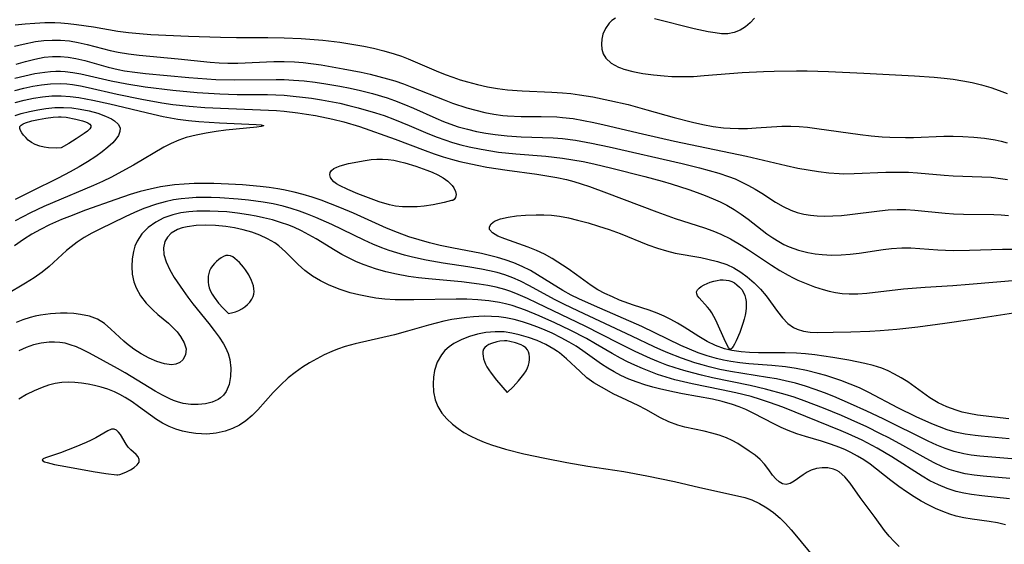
# Model space of a CAD drawing. Header units: inches. Extents: x 1073367 to 1082519, y 1569854 to 1574957.
# Tile 235 of 256: x 1077261 to 1077438, y 1573888 to 1573982. Entities that reach past the tile are written whole.
import ezdxf

# ---------------------------------------------------------------- set-up
doc = ezdxf.new("R2010")
doc.units = ezdxf.units.IN
doc.header["$MEASUREMENT"] = 0
doc.layers.add('CGG_CurvaNivelLidar_v1', color=7, linetype='Continuous', lineweight=30, true_color=0x008008)

msp = doc.modelspace()

# ---------------------------------------------------------------- linework, layer by layer
at = {"layer": 'CGG_CurvaNivelLidar_v1'}
for points in [[(1077260.2505, 1573981.4038, 69.5), (1077262.0186, 1573981.6028, 69.5), (1077263.7899, 1573981.7432, 69.5), (1077265.5612, 1573981.8204, 69.5), (1077267.3292, 1573981.8256, 69.5), (1077268.4195, 1573981.7862, 69.5), (1077269.7495, 1573981.686, 69.5), (1077271.2628, 1573981.5173, 69.5), (1077274.2807, 1573981.0627, 69.5), (1077278.6521, 1573980.3015, 69.5), (1077280.5792, 1573980.0513, 69.5), (1077282.5215, 1573979.8666, 69.5), (1077284.5495, 1573979.7221, 69.5), (1077291.3506, 1573979.3923, 69.5), (1077297.1057, 1573979.1972, 69.5), (1077299.9496, 1573979.1567, 69.5), (1077305.5591, 1573979.1462, 69.5), (1077308.513, 1573979.0998, 69.5), (1077311.5724, 1573978.9615, 69.5), (1077315.452, 1573978.6552, 69.5), (1077318.4856, 1573978.3019, 69.5), (1077321.3618, 1573977.8611, 69.5), (1077322.788, 1573977.5962, 69.5), (1077324.5, 1573977.2304, 69.5), (1077326.3921, 1573976.7656, 69.5), (1077328.2565, 1573976.2299, 69.5), (1077329.5182, 1573975.8107, 69.5), (1077330.7598, 1573975.345, 69.5), (1077335.7661, 1573973.1764, 69.5), (1077337.3636, 1573972.5365, 69.5), (1077338.7456, 1573972.0245, 69.5), (1077340.0619, 1573971.5859, 69.5), (1077341.3928, 1573971.1897, 69.5), (1077343.1803, 1573970.7256, 69.5), (1077344.9848, 1573970.3304, 69.5), (1077346.7679, 1573970.013, 69.5), (1077348.5629, 1573969.7765, 69.5), (1077351.2054, 1573969.5819, 69.5), (1077356.4898, 1573969.3752, 69.5), (1077358.4513, 1573969.2498, 69.5), (1077359.9555, 1573969.1, 69.5), (1077361.4567, 1573968.9058, 69.5), (1077363.8481, 1573968.5187, 69.5), (1077366.9351, 1573967.8933, 69.5), (1077370.1984, 1573967.1212, 69.5), (1077373.5523, 1573966.2185, 69.5), (1077378.489, 1573964.8086, 69.5), (1077381.7297, 1573963.9569, 69.5), (1077383.5901, 1573963.5499, 69.5), (1077385.4603, 1573963.2238, 69.5), (1077387.3372, 1573962.9885, 69.5), (1077388.5045, 1573962.895, 69.5), (1077390.0333, 1573962.8412, 69.5), (1077391.6043, 1573962.8663, 69.5), (1077393.1728, 1573962.9485, 69.5), (1077397.7974, 1573963.2504, 69.5), (1077399.3693, 1573963.2589, 69.5), (1077400.8777, 1573963.1862, 69.5), (1077402.39, 1573963.0539, 69.5), (1077404.0512, 1573962.8628, 69.5), (1077411.8574, 1573961.789, 69.5), (1077413.8005, 1573961.5499, 69.5), (1077415.7489, 1573961.3633, 69.5), (1077417.1413, 1573961.2766, 69.5), (1077419.9623, 1573961.2136, 69.5), (1077421.3885, 1573961.2337, 69.5), (1077426.8387, 1573961.4537, 69.5), (1077428.5425, 1573961.4692, 69.5), (1077430.2375, 1573961.4302, 69.5), (1077432.1931, 1573961.3058, 69.5), (1077434.1326, 1573961.0926, 69.5), (1077436.0482, 1573960.7827, 69.5), (1077437.1464, 1573960.5509, 69.5), (1077438.2307, 1573960.2709, 69.5)], [(1077367.915, 1573982.6174, 70), (1077367.3106, 1573982.2156, 70), (1077366.7869, 1573981.7281, 70), (1077366.135, 1573980.7995, 70), (1077365.6928, 1573979.7438, 70), (1077365.4857, 1573978.8686, 70), (1077365.4105, 1573977.9829, 70), (1077365.4881, 1573977.0771, 70), (1077365.738, 1573976.2232, 70), (1077366.1777, 1573975.4567, 70), (1077367.1664, 1573974.5485, 70), (1077368.4849, 1573973.8435, 70), (1077368.8397, 1573973.6991, 70), (1077369.4143, 1573973.4926, 70), (1077371.0713, 1573973.0354, 70), (1077372.8603, 1573972.6917, 70), (1077374.7376, 1573972.4377, 70), (1077376.6713, 1573972.2588, 70), (1077378.0382, 1573972.1768, 70), (1077379.998, 1573972.1381, 70), (1077381.9271, 1573972.1959, 70), (1077383.8623, 1573972.3207, 70), (1077390.671, 1573972.8609, 70), (1077394.484, 1573973.0679, 70), (1077396.3894, 1573973.1374, 70), (1077400.4192, 1573973.1937, 70), (1077402.3249, 1573973.1775, 70), (1077406.1286, 1573973.0812, 70), (1077412.4622, 1573972.7841, 70), (1077421.57, 1573972.2938, 70), (1077425.1192, 1573972.0432, 70), (1077426.8853, 1573971.8783, 70), (1077428.4975, 1573971.6882, 70), (1077430.2398, 1573971.4098, 70), (1077431.9345, 1573971.0627, 70), (1077433.6115, 1573970.6494, 70), (1077435.2673, 1573970.1728, 70), (1077436.7566, 1573969.6794, 70), (1077438.2165, 1573969.1183, 70)], [(1077392.8794, 1573982.614, 70), (1077392.1093, 1573981.7973, 70), (1077391.2884, 1573981.0894, 70), (1077390.2947, 1573980.4746, 70), (1077389.2202, 1573980.0506, 70), (1077388.0846, 1573979.8346, 70), (1077386.9646, 1573979.8302, 70), (1077385.8018, 1573979.9709, 70), (1077384.5912, 1573980.1969, 70), (1077382.0754, 1573980.741, 70), (1077374.9561, 1573982.5298, 70)], [(1077260.1038, 1573977.5839, 69), (1077261.6495, 1573977.9738, 69), (1077263.9126, 1573978.4138, 69), (1077265.4053, 1573978.6035, 69), (1077266.8977, 1573978.7018, 69), (1077268.3866, 1573978.6909, 69), (1077269.9821, 1573978.5428, 69), (1077271.57, 1573978.2785, 69), (1077273.1502, 1573977.9287, 69), (1077277.2742, 1573976.8581, 69), (1077278.7259, 1573976.5306, 69), (1077280.5729, 1573976.2097, 69), (1077282.4735, 1573975.9684, 69), (1077289.471, 1573975.3448, 69), (1077295.2354, 1573974.7478, 69), (1077296.8183, 1573974.6281, 69), (1077298.4012, 1573974.5631, 69), (1077300.2048, 1573974.5733, 69), (1077306.6447, 1573974.8683, 69), (1077308.5119, 1573974.8694, 69), (1077310.3285, 1573974.788, 69), (1077311.9365, 1573974.6504, 69), (1077315.1478, 1573974.2371, 69), (1077319.1099, 1573973.562, 69), (1077322.314, 1573972.9239, 69), (1077323.9074, 1573972.5691, 69), (1077325.4917, 1573972.1821, 69), (1077327.0638, 1573971.7539, 69), (1077328.3242, 1573971.3708, 69), (1077329.8816, 1573970.8453, 69), (1077331.4253, 1573970.2798, 69), (1077337.2285, 1573967.9607, 69), (1077338.7188, 1573967.3961, 69), (1077341.2773, 1573966.5609, 69), (1077342.8742, 1573966.1203, 69), (1077344.4821, 1573965.7391, 69), (1077346.0996, 1573965.4245, 69), (1077347.7257, 1573965.1875, 69), (1077348.554, 1573965.1017, 69), (1077351.016, 1573964.9803, 69), (1077354.5906, 1573964.9725, 69), (1077357.404, 1573964.908, 69), (1077358.427, 1573964.8379, 69), (1077360.3189, 1573964.6201, 69), (1077362.1854, 1573964.3045, 69), (1077364.0474, 1573963.9192, 69), (1077365.9091, 1573963.4927, 69), (1077372.7537, 1573961.8628, 69), (1077378.5188, 1573960.5499, 69), (1077391.4385, 1573957.8633, 69), (1077398.5486, 1573956.1921, 69), (1077400.6296, 1573955.7602, 69), (1077402.4804, 1573955.4206, 69), (1077404.3348, 1573955.1324, 69), (1077406.1922, 1573954.9095, 69), (1077408.0522, 1573954.771, 69), (1077408.8652, 1573954.743, 69), (1077410.7603, 1573954.7539, 69), (1077416.4591, 1573955.0177, 69), (1077418.5143, 1573955.0402, 69), (1077420.526, 1573954.985, 69), (1077422.1242, 1573954.8868, 69), (1077426.9053, 1573954.4845, 69), (1077428.4961, 1573954.3785, 69), (1077433.6801, 1573954.1966, 69), (1077435.3527, 1573954.0925, 69), (1077437.0081, 1573953.9072, 69), (1077438.2682, 1573953.6843, 69)], [(1077260.4101, 1573974.3945, 68.5), (1077262.0951, 1573974.8812, 68.5), (1077263.7763, 1573975.2976, 68.5), (1077265.4576, 1573975.6052, 68.5), (1077266.9213, 1573975.7521, 68.5), (1077268.3832, 1573975.7665, 68.5), (1077269.7542, 1573975.6476, 68.5), (1077271.1181, 1573975.4178, 68.5), (1077272.721, 1573975.0368, 68.5), (1077276.9174, 1573973.858, 68.5), (1077278.6993, 1573973.4338, 68.5), (1077279.8559, 1573973.2084, 68.5), (1077281.7374, 1573972.9191, 68.5), (1077283.6383, 1573972.6958, 68.5), (1077291.4008, 1573971.9917, 68.5), (1077294.6316, 1573971.739, 68.5), (1077296.2491, 1573971.645, 68.5), (1077299.6401, 1573971.56, 68.5), (1077307.0499, 1573971.6568, 68.5), (1077308.4965, 1573971.6233, 68.5), (1077310.1454, 1573971.5337, 68.5), (1077312.0998, 1573971.366, 68.5), (1077314.0501, 1573971.1418, 68.5), (1077315.995, 1573970.8664, 68.5), (1077318.4795, 1573970.441, 68.5), (1077320.3394, 1573970.0695, 68.5), (1077322.1889, 1573969.6558, 68.5), (1077324.3171, 1573969.119, 68.5), (1077326.9733, 1573968.3266, 68.5), (1077328.2819, 1573967.8757, 68.5), (1077329.9936, 1573967.2174, 68.5), (1077331.6812, 1573966.503, 68.5), (1077335.7296, 1573964.6768, 68.5), (1077337.0887, 1573964.1044, 68.5), (1077338.1953, 1573963.6802, 68.5), (1077339.743, 1573963.1642, 68.5), (1077341.3695, 1573962.7105, 68.5), (1077343.0165, 1573962.3276, 68.5), (1077344.6794, 1573962.0087, 68.5), (1077346.3548, 1573961.7509, 68.5), (1077348.5327, 1573961.5101, 68.5), (1077350.9932, 1573961.3614, 68.5), (1077356.7764, 1573961.1782, 68.5), (1077358.4285, 1573961.0482, 68.5), (1077360.7464, 1573960.7473, 68.5), (1077363.6135, 1573960.2316, 68.5), (1077366.799, 1573959.5494, 68.5), (1077379.887, 1573956.5473, 68.5), (1077383.0008, 1573955.8018, 68.5), (1077384.7643, 1573955.3401, 68.5), (1077386.5019, 1573954.8324, 68.5), (1077388.1915, 1573954.2632, 68.5), (1077389.3964, 1573953.7931, 68.5), (1077390.6043, 1573953.2499, 68.5), (1077391.779, 1573952.6511, 68.5), (1077393.0008, 1573951.9585, 68.5), (1077394.1899, 1573951.2306, 68.5), (1077396.6708, 1573949.6359, 68.5), (1077397.9957, 1573948.8482, 68.5), (1077399.3635, 1573948.1868, 68.5), (1077400.5128, 1573947.7854, 68.5), (1077401.705, 1573947.4959, 68.5), (1077402.9045, 1573947.3088, 68.5), (1077404.1301, 1573947.2, 68.5), (1077405.376, 1573947.1536, 68.5), (1077406.91, 1573947.1654, 68.5), (1077408.4585, 1573947.2498, 68.5), (1077409.9512, 1573947.3969, 68.5), (1077415.2982, 1573948.0972, 68.5), (1077416.8808, 1573948.2465, 68.5), (1077418.4651, 1573948.32, 68.5), (1077420.0437, 1573948.2982, 68.5), (1077421.6235, 1573948.2012, 68.5), (1077427.059, 1573947.6592, 68.5), (1077428.565, 1573947.5464, 68.5), (1077430.3532, 1573947.4755, 68.5), (1077435.815, 1573947.4043, 68.5), (1077437.1183, 1573947.3475, 68.5), (1077438.4163, 1573947.2465, 68.5)], [(1077260.1545, 1573971.8454, 68), (1077261.9689, 1573972.2961, 68), (1077263.7793, 1573972.6749, 68), (1077265.5829, 1573972.9571, 68), (1077266.5639, 1573973.0583, 68), (1077267.5431, 1573973.1105, 68), (1077268.393, 1573973.1077, 68), (1077269.1921, 1573973.061, 68), (1077270.6075, 1573972.8883, 68), (1077272.0221, 1573972.6356, 68), (1077277.4544, 1573971.3973, 68), (1077280.2943, 1573970.831, 68), (1077283.552, 1573970.3321, 68), (1077288.508, 1573969.718, 68), (1077292.8774, 1573969.3007, 68), (1077296.9866, 1573969.0463, 68), (1077300.0438, 1573968.9632, 68), (1077305.4831, 1573968.9173, 68), (1077308.4821, 1573968.8018, 68), (1077310.134, 1573968.6699, 68), (1077311.7817, 1573968.4906, 68), (1077313.4251, 1573968.27, 68), (1077315.2194, 1573967.986, 68), (1077318.4619, 1573967.3637, 68), (1077320.1084, 1573966.9905, 68), (1077321.7449, 1573966.5778, 68), (1077324.8835, 1573965.6606, 68), (1077326.4339, 1573965.1467, 68), (1077328.2888, 1573964.4726, 68), (1077330.9402, 1573963.3841, 68), (1077334.2829, 1573961.9543, 68), (1077335.9686, 1573961.2814, 68), (1077337.33, 1573960.7876, 68), (1077338.7067, 1573960.341, 68), (1077340.1788, 1573959.9255, 68), (1077341.6659, 1573959.5621, 68), (1077343.8586, 1573959.1111, 68), (1077346.9713, 1573958.6172, 68), (1077350.0579, 1573958.2823, 68), (1077355.4396, 1573957.8588, 68), (1077358.4278, 1573957.5402, 68), (1077360.2835, 1573957.2545, 68), (1077362.1316, 1573956.9086, 68), (1077364.0675, 1573956.498, 68), (1077367.2798, 1573955.7478, 68), (1077373.186, 1573954.2625, 68), (1077376.329, 1573953.3954, 68), (1077377.9216, 1573952.9196, 68), (1077381.0989, 1573951.9057, 68), (1077382.5802, 1573951.3922, 68), (1077384.0419, 1573950.8467, 68), (1077385.4778, 1573950.2598, 68), (1077386.7192, 1573949.6964, 68), (1077387.9272, 1573949.077, 68), (1077389.2376, 1573948.3019, 68), (1077390.5037, 1573947.4571, 68), (1077391.7326, 1573946.5613, 68), (1077395.1045, 1573943.9736, 68), (1077396.1516, 1573943.2488, 68), (1077397.225, 1573942.5803, 68), (1077398.1569, 1573942.0684, 68), (1077399.1137, 1573941.6179, 68), (1077400.7537, 1573941.0267, 68), (1077402.4521, 1573940.61, 68), (1077403.7308, 1573940.4021, 68), (1077405.0252, 1573940.2615, 68), (1077406.7119, 1573940.1626, 68), (1077408.408, 1573940.1722, 68), (1077410.0154, 1573940.2957, 68), (1077411.6242, 1573940.5009, 68), (1077415.985, 1573941.1726, 68), (1077417.4439, 1573941.341, 68), (1077419.3205, 1573941.445, 68), (1077420.9154, 1573941.4259, 68), (1077422.5159, 1573941.3417, 68), (1077425.738, 1573941.1108, 68), (1077428.5406, 1573940.9887, 68), (1077431.4206, 1573941.0019, 68), (1077437.3383, 1573941.1986, 68), (1077440.3601, 1573941.2037, 68)], [(1077260.1664, 1573969.6807, 67.5), (1077261.8117, 1573970.0896, 67.5), (1077263.3946, 1573970.4217, 67.5), (1077264.9787, 1573970.6808, 67.5), (1077266.5632, 1573970.8469, 67.5), (1077268.4079, 1573970.8893, 67.5), (1077269.4808, 1573970.8262, 67.5), (1077270.5528, 1573970.7054, 67.5), (1077271.9486, 1573970.4803, 67.5), (1077273.3457, 1573970.2004, 67.5), (1077278.5623, 1573969.0055, 67.5), (1077282.9402, 1573968.0952, 67.5), (1077286.5649, 1573967.4365, 67.5), (1077288.5345, 1573967.1456, 67.5), (1077291.4566, 1573966.8186, 67.5), (1077294.2414, 1573966.6078, 67.5), (1077298.5042, 1573966.4006, 67.5), (1077304.2748, 1573966.2141, 67.5), (1077307.1148, 1573966.0669, 67.5), (1077308.4695, 1573965.9621, 67.5), (1077310.9536, 1573965.6799, 67.5), (1077312.5324, 1573965.4431, 67.5), (1077314.1047, 1573965.1677, 67.5), (1077317.2271, 1573964.5103, 67.5), (1077319.215, 1573964.0101, 67.5), (1077321.9885, 1573963.188, 67.5), (1077328.3996, 1573960.9507, 67.5), (1077333.7649, 1573958.9122, 67.5), (1077335.3856, 1573958.3274, 67.5), (1077337.0198, 1573957.7817, 67.5), (1077338.67, 1573957.2867, 67.5), (1077340.0018, 1573956.9346, 67.5), (1077343.0999, 1573956.2504, 67.5), (1077344.8664, 1573955.9246, 67.5), (1077348.5322, 1573955.3564, 67.5), (1077353.8002, 1573954.6472, 67.5), (1077355.6261, 1573954.3648, 67.5), (1077357.4405, 1573954.0384, 67.5), (1077359.1287, 1573953.6722, 67.5), (1077360.4456, 1573953.3331, 67.5), (1077361.7509, 1573952.9505, 67.5), (1077363.278, 1573952.447, 67.5), (1077366.3066, 1573951.3375, 67.5), (1077375.3654, 1573947.8972, 67.5), (1077378.6279, 1573946.7371, 67.5), (1077383.8769, 1573945.0079, 67.5), (1077385.3727, 1573944.4687, 67.5), (1077386.8391, 1573943.8741, 67.5), (1077388.5779, 1573943.036, 67.5), (1077390.4904, 1573941.9326, 67.5), (1077391.8156, 1573941.092, 67.5), (1077395.9088, 1573938.3558, 67.5), (1077397.4008, 1573937.4082, 67.5), (1077398.925, 1573936.5347, 67.5), (1077399.7944, 1573936.0917, 67.5), (1077400.6758, 1573935.6767, 67.5), (1077402.1611, 1573935.0366, 67.5), (1077403.6662, 1573934.4624, 67.5), (1077405.1881, 1573933.966, 67.5), (1077406.2862, 1573933.669, 67.5), (1077407.3951, 1573933.4355, 67.5), (1077408.6174, 1573933.2686, 67.5), (1077409.8503, 1573933.1916, 67.5), (1077411.4417, 1573933.2065, 67.5), (1077413.0446, 1573933.3159, 67.5), (1077419.6307, 1573934.0755, 67.5), (1077423.4778, 1573934.3802, 67.5), (1077428.4828, 1573934.6997, 67.5), (1077431.3606, 1573934.9159, 67.5), (1077440.5775, 1573935.7134, 67.5)], [(1077260.2277, 1573967.531, 67), (1077261.8497, 1573967.9388, 67), (1077263.5113, 1573968.2774, 67), (1077265.1654, 1573968.5293, 67), (1077266.8242, 1573968.6812, 67), (1077268.4858, 1573968.709, 67), (1077270.0816, 1573968.6016, 67), (1077271.6801, 1573968.3885, 67), (1077274.1716, 1573967.9211, 67), (1077277.1999, 1573967.2372, 67), (1077284.9948, 1573965.3964, 67), (1077286.7791, 1573965.0106, 67), (1077289.4156, 1573964.54, 67), (1077291.3137, 1573964.2935, 67), (1077293.2043, 1573964.1088, 67), (1077296.8983, 1573963.8641, 67), (1077303.449, 1573963.5626, 67), (1077304.3524, 1573963.4835, 67), (1077304.7842, 1573963.372, 67), (1077304.7615, 1573963.3302, 67), (1077304.3647, 1573963.2177, 67), (1077303.5771, 1573963.0972, 67), (1077298.0523, 1573962.5184, 67), (1077296.2908, 1573962.3048, 67), (1077294.4939, 1573962.0292, 67), (1077292.6939, 1573961.6717, 67), (1077290.9197, 1573961.2055, 67), (1077289.5945, 1573960.7506, 67), (1077288.2496, 1573960.1607, 67), (1077286.9367, 1573959.4786, 67), (1077281.4896, 1573956.2931, 67), (1077280.0387, 1573955.475, 67), (1077277.4941, 1573954.1266, 67), (1077275.8908, 1573953.352, 67), (1077274.268, 1573952.6158, 67), (1077266.9646, 1573949.5431, 67), (1077265.3948, 1573948.8535, 67), (1077262.9972, 1573947.7301, 67), (1077261.5944, 1573947.0179, 67), (1077260.2201, 1573946.2655, 67)], [(1077260.2297, 1573965.1863, 66.5), (1077261.3435, 1573965.5277, 66.5), (1077262.8055, 1573965.9026, 66.5), (1077264.2821, 1573966.2035, 66.5), (1077265.7649, 1573966.4292, 66.5), (1077267.357, 1573966.5795, 66.5), (1077268.9358, 1573966.6136, 66.5), (1077270.4267, 1573966.5206, 66.5), (1077271.883, 1573966.3253, 66.5), (1077273.5248, 1573965.9979, 66.5), (1077275.0637, 1573965.5817, 66.5), (1077276.4531, 1573965.0846, 66.5), (1077277.5461, 1573964.5581, 66.5), (1077278.0854, 1573964.2147, 66.5), (1077278.7298, 1573963.617, 66.5), (1077279.061, 1573962.9453, 66.5), (1077279.0439, 1573962.2817, 66.5), (1077278.7621, 1573961.5772, 66.5), (1077278.3292, 1573960.938, 66.5), (1077277.754, 1573960.2898, 66.5), (1077276.8695, 1573959.4708, 66.5), (1077275.8419, 1573958.6526, 66.5), (1077274.7036, 1573957.842, 66.5), (1077273.2423, 1573956.8968, 66.5), (1077271.6951, 1573955.973, 66.5), (1077270.0885, 1573955.0727, 66.5), (1077267.9347, 1573953.9377, 66.5), (1077263.1301, 1573951.5723, 66.5), (1077260.2535, 1573950.1019, 66.5)], [(1077438.5317, 1573907.1912, 67.5), (1077433.5645, 1573907.6547, 67.5), (1077432.4504, 1573907.7783, 67.5), (1077430.6456, 1573908.0423, 67.5), (1077428.8729, 1573908.4217, 67.5), (1077427.4564, 1573908.8412, 67.5), (1077426.0602, 1573909.3424, 67.5), (1077424.6758, 1573909.9007, 67.5), (1077421.8643, 1573911.1486, 67.5), (1077418.5996, 1573912.7473, 67.5), (1077413.3678, 1573915.5028, 67.5), (1077411.695, 1573916.3175, 67.5), (1077410.0485, 1573917.0225, 67.5), (1077408.372, 1573917.6582, 67.5), (1077405.6677, 1573918.5492, 67.5), (1077404.2971, 1573918.9356, 67.5), (1077402.1949, 1573919.4393, 67.5), (1077400.3233, 1573919.8119, 67.5), (1077398.4409, 1573920.1118, 67.5), (1077395.9828, 1573920.3807, 67.5), (1077391.8622, 1573920.6677, 67.5), (1077390.2331, 1573920.8326, 67.5), (1077388.614, 1573921.0636, 67.5), (1077387.3178, 1573921.3079, 67.5), (1077386.0341, 1573921.6073, 67.5), (1077384.3965, 1573922.0773, 67.5), (1077382.7836, 1573922.6295, 67.5), (1077381.1959, 1573923.2531, 67.5), (1077379.6354, 1573923.9417, 67.5), (1077372.6865, 1573927.3483, 67.5), (1077364.1472, 1573931.0605, 67.5), (1077361.3733, 1573932.3082, 67.5), (1077360.0145, 1573932.9722, 67.5), (1077358.5074, 1573933.7791, 67.5), (1077356.4519, 1573935.0244, 67.5), (1077353.9535, 1573936.6159, 67.5), (1077352.6797, 1573937.3626, 67.5), (1077351.2203, 1573938.1098, 67.5), (1077349.7139, 1573938.7654, 67.5), (1077348.1649, 1573939.3261, 67.5), (1077346.7505, 1573939.7445, 67.5), (1077345.3115, 1573940.1029, 67.5), (1077343.9173, 1573940.4075, 67.5), (1077338.5755, 1573941.4319, 67.5), (1077336.4789, 1573941.8748, 67.5), (1077334.5944, 1573942.3375, 67.5), (1077332.7252, 1573942.8616, 67.5), (1077330.8746, 1573943.4479, 67.5), (1077328.842, 1573944.18, 67.5), (1077326.8486, 1573944.9952, 67.5), (1077320.9097, 1573947.6445, 67.5), (1077318.4606, 1573948.6808, 67.5), (1077316.7989, 1573949.3451, 67.5), (1077315.1238, 1573949.9678, 67.5), (1077313.5193, 1573950.5071, 67.5), (1077311.9004, 1573950.9948, 67.5), (1077310.2685, 1573951.4293, 67.5), (1077308.3772, 1573951.8538, 67.5), (1077307.3514, 1573952.0419, 67.5), (1077305.7823, 1573952.2756, 67.5), (1077304.204, 1573952.4588, 67.5), (1077301.029, 1573952.7192, 67.5), (1077298.492, 1573952.8603, 67.5), (1077295.9041, 1573952.9529, 67.5), (1077294.1242, 1573952.9779, 67.5), (1077292.3483, 1573952.9604, 67.5), (1077290.5789, 1573952.8868, 67.5), (1077288.819, 1573952.7387, 67.5), (1077286.2996, 1573952.3644, 67.5), (1077284.4676, 1573951.9844, 67.5), (1077282.6515, 1573951.5271, 67.5), (1077280.8543, 1573950.9961, 67.5), (1077278.3224, 1573950.1331, 67.5), (1077272.857, 1573948.1814, 67.5), (1077269.9784, 1573947.0953, 67.5), (1077268.5575, 1573946.5168, 67.5), (1077266.3952, 1573945.5505, 67.5), (1077264.7873, 1573944.7497, 67.5), (1077263.2221, 1573943.8855, 67.5), (1077261.7102, 1573942.9468, 67.5), (1077260.1294, 1573941.8345, 67.5)], [(1077439.0383, 1573903.6345, 68), (1077433.3136, 1573904.1017, 68), (1077431.7241, 1573904.2881, 68), (1077430.4258, 1573904.5005, 68), (1077428.6853, 1573904.9134, 68), (1077427.109, 1573905.443, 68), (1077425.5606, 1573906.0805, 68), (1077424.0277, 1573906.7907, 68), (1077415.9305, 1573910.8172, 68), (1077413.0264, 1573912.1859, 68), (1077410.1026, 1573913.5067, 68), (1077407.1133, 1573914.7785, 68), (1077405.4306, 1573915.4448, 68), (1077403.7349, 1573916.0709, 68), (1077402.022, 1573916.6417, 68), (1077400.2122, 1573917.1631, 68), (1077398.3817, 1573917.608, 68), (1077396.7985, 1573917.9311, 68), (1077395.206, 1573918.2131, 68), (1077388.5743, 1573919.2687, 68), (1077386.644, 1573919.657, 68), (1077384.7316, 1573920.1171, 68), (1077383.4567, 1573920.472, 68), (1077382.1911, 1573920.8588, 68), (1077379.7804, 1573921.6731, 68), (1077377.3462, 1573922.6061, 68), (1077376.0924, 1573923.1434, 68), (1077374.851, 1573923.7098, 68), (1077370.8502, 1573925.6365, 68), (1077361.2846, 1573930.0916, 68), (1077358.6958, 1573931.3317, 68), (1077357.0113, 1573932.1858, 68), (1077352.5273, 1573934.653, 68), (1077350.9122, 1573935.4877, 68), (1077349.5286, 1573936.0959, 68), (1077348.1061, 1573936.6133, 68), (1077346.7349, 1573937.0152, 68), (1077345.3377, 1573937.3496, 68), (1077343.9203, 1573937.6333, 68), (1077341.445, 1573938.0467, 68), (1077336.9955, 1573938.7215, 68), (1077333.9576, 1573939.2551, 68), (1077331.5204, 1573939.7792, 68), (1077330.1128, 1573940.1313, 68), (1077328.7186, 1573940.5275, 68), (1077327.3495, 1573940.973, 68), (1077325.9989, 1573941.4724, 68), (1077324.4255, 1573942.1303, 68), (1077322.8704, 1573942.8406, 68), (1077317.0652, 1573945.6058, 68), (1077314.174, 1573946.8926, 68), (1077312.6589, 1573947.5083, 68), (1077311.2257, 1573948.0354, 68), (1077309.776, 1573948.5091, 68), (1077308.3098, 1573948.9228, 68), (1077306.5324, 1573949.3318, 68), (1077304.7359, 1573949.6576, 68), (1077302.0755, 1573950.0142, 68), (1077300.2731, 1573950.196, 68), (1077296.9279, 1573950.4185, 68), (1077295.3907, 1573950.4653, 68), (1077292.727, 1573950.4438, 68), (1077291.4048, 1573950.3718, 68), (1077290.0179, 1573950.2387, 68), (1077288.6448, 1573950.0341, 68), (1077287.1213, 1573949.7059, 68), (1077285.619, 1573949.2861, 68), (1077283.3398, 1573948.4899, 68), (1077281.6466, 1573947.782, 68), (1077279.9772, 1573947.0167, 68), (1077275.4056, 1573944.8215, 68), (1077274.0032, 1573944.0978, 68), (1077272.6452, 1573943.3238, 68), (1077271.35, 1573942.4727, 68), (1077270.2713, 1573941.6432, 68), (1077269.4473, 1573940.945, 68), (1077266.3224, 1573938.1127, 68), (1077265.113, 1573937.1142, 68), (1077263.6475, 1573936.0687, 68), (1077262.1129, 1573935.0979, 68), (1077258.696, 1573933.0662, 68)], [(1077438.6517, 1573900.0812, 68.5), (1077433.8676, 1573900.5126, 68.5), (1077432.3045, 1573900.6889, 68.5), (1077430.6474, 1573900.9513, 68.5), (1077429.027, 1573901.328, 68.5), (1077427.7997, 1573901.7221, 68.5), (1077426.5999, 1573902.1994, 68.5), (1077425.1276, 1573902.8961, 68.5), (1077423.6757, 1573903.6654, 68.5), (1077419.4568, 1573906.0203, 68.5), (1077416.9464, 1573907.3702, 68.5), (1077415.484, 1573908.1267, 68.5), (1077413.0061, 1573909.347, 68.5), (1077410.2363, 1573910.62, 68.5), (1077408.4624, 1573911.3873, 68.5), (1077405.2634, 1573912.7033, 68.5), (1077401.8047, 1573914.0437, 68.5), (1077399.9976, 1573914.6681, 68.5), (1077398.3975, 1573915.1613, 68.5), (1077394.8341, 1573916.1144, 68.5), (1077392.0845, 1573916.7631, 68.5), (1077385.3491, 1573918.145, 68.5), (1077383.3651, 1573918.6019, 68.5), (1077381.7693, 1573919.0088, 68.5), (1077380.1847, 1573919.4532, 68.5), (1077378.6132, 1573919.9374, 68.5), (1077377.1297, 1573920.4403, 68.5), (1077375.6636, 1573920.9899, 68.5), (1077374.2424, 1573921.5798, 68.5), (1077371.4439, 1573922.8713, 68.5), (1077368.5007, 1573924.3372, 68.5), (1077362.5009, 1573927.4031, 68.5), (1077353.8823, 1573931.5359, 68.5), (1077352.1737, 1573932.3406, 68.5), (1077350.4602, 1573933.097, 68.5), (1077349.1866, 1573933.6007, 68.5), (1077348.1074, 1573933.9645, 68.5), (1077346.552, 1573934.3837, 68.5), (1077345.0256, 1573934.7002, 68.5), (1077343.4773, 1573934.9526, 68.5), (1077340.3365, 1573935.3348, 68.5), (1077334.39, 1573935.899, 68.5), (1077332.5958, 1573936.086, 68.5), (1077330.8115, 1573936.3207, 68.5), (1077328.6216, 1573936.7138, 68.5), (1077326.7428, 1573937.158, 68.5), (1077324.8919, 1573937.6901, 68.5), (1077322.8511, 1573938.3951, 68.5), (1077321.4784, 1573938.9622, 68.5), (1077320.1333, 1573939.5918, 68.5), (1077318.8153, 1573940.2755, 68.5), (1077317.6317, 1573940.9434, 68.5), (1077314.2337, 1573943.04, 68.5), (1077312.9287, 1573943.7916, 68.5), (1077311.5878, 1573944.4894, 68.5), (1077310.2111, 1573945.1246, 68.5), (1077309.1397, 1573945.5594, 68.5), (1077308.0485, 1573945.9502, 68.5), (1077306.4317, 1573946.4403, 68.5), (1077304.7847, 1573946.8534, 68.5), (1077303.4466, 1573947.1389, 68.5), (1077302.0969, 1573947.385, 68.5), (1077300.1518, 1573947.6679, 68.5), (1077298.1976, 1573947.8729, 68.5), (1077296.6828, 1573947.9775, 68.5), (1077295.174, 1573948.032, 68.5), (1077292.8577, 1573948.0035, 68.5), (1077291.3794, 1573947.8948, 68.5), (1077289.9379, 1573947.6963, 68.5), (1077288.547, 1573947.3862, 68.5), (1077286.9386, 1573946.8274, 68.5), (1077285.46, 1573946.0737, 68.5), (1077284.1192, 1573945.1072, 68.5), (1077282.9893, 1573943.9634, 68.5), (1077282.1219, 1573942.6556, 68.5), (1077281.7324, 1573941.7461, 68.5), (1077281.4518, 1573940.787, 68.5), (1077281.2172, 1573939.4514, 68.5), (1077281.1412, 1573938.084, 68.5), (1077281.2365, 1573936.7141, 68.5), (1077281.5261, 1573935.3705, 68.5), (1077281.941, 1573934.2719, 68.5), (1077282.7436, 1573932.8324, 68.5), (1077283.7509, 1573931.5035, 68.5), (1077284.9081, 1573930.3051, 68.5), (1077285.8499, 1573929.4925, 68.5), (1077287.7367, 1573927.9436, 68.5), (1077288.554, 1573927.168, 68.5), (1077289.2881, 1573926.3598, 68.5), (1077289.9186, 1573925.5341, 68.5), (1077290.5646, 1573924.4087, 68.5), (1077290.8897, 1573923.3148, 68.5), (1077290.8043, 1573922.2386, 68.5), (1077290.3134, 1573921.3434, 68.5), (1077289.764, 1573920.8833, 68.5), (1077289.0798, 1573920.5815, 68.5), (1077288.2935, 1573920.4599, 68.5), (1077287.0266, 1573920.6206, 68.5), (1077285.6477, 1573921.0796, 68.5), (1077284.2699, 1573921.694, 68.5), (1077282.8722, 1573922.4423, 68.5), (1077281.5039, 1573923.3061, 68.5), (1077280.2129, 1573924.2767, 68.5), (1077279.7059, 1573924.7122, 68.5), (1077277.4144, 1573926.8891, 68.5), (1077276.2544, 1573927.8777, 68.5), (1077275.0054, 1573928.6647, 68.5), (1077273.5463, 1573929.1949, 68.5), (1077271.954, 1573929.508, 68.5), (1077270.793, 1573929.6514, 68.5), (1077269.5939, 1573929.7374, 68.5), (1077268.3669, 1573929.7542, 68.5), (1077266.5814, 1573929.6401, 68.5), (1077264.7825, 1573929.3765, 68.5), (1077263.839, 1573929.1816, 68.5), (1077262.902, 1573928.9467, 68.5), (1077261.642, 1573928.558, 68.5), (1077260.411, 1573928.0858, 68.5)], [(1077438.4912, 1573910.7802, 67), (1077432.8999, 1573911.4691, 67), (1077431.2966, 1573911.7454, 67), (1077430.1523, 1573912.0001, 67), (1077429.034, 1573912.3162, 67), (1077427.405, 1573912.9281, 67), (1077425.8363, 1573913.6827, 67), (1077424.3455, 1573914.5643, 67), (1077420.3718, 1573917.3986, 67), (1077419.2091, 1573918.1358, 67), (1077418.0078, 1573918.813, 67), (1077416.8659, 1573919.369, 67), (1077415.6884, 1573919.8475, 67), (1077414.1916, 1573920.3219, 67), (1077412.6523, 1573920.7041, 67), (1077409.7744, 1573921.2937, 67), (1077406.9506, 1573921.8011, 67), (1077405.319, 1573922.0455, 67), (1077403.6776, 1573922.2508, 67), (1077402.0307, 1573922.4164, 67), (1077400.3818, 1573922.5394, 67), (1077398.3683, 1573922.6241, 67), (1077393.5761, 1573922.6251, 67), (1077392.006, 1573922.6654, 67), (1077390.4579, 1573922.7835, 67), (1077388.8133, 1573923.039, 67), (1077387.5192, 1573923.3572, 67), (1077385.9025, 1573923.9214, 67), (1077384.3597, 1573924.6474, 67), (1077382.8615, 1573925.5334, 67), (1077380.2499, 1573927.2184, 67), (1077379.0852, 1573927.9214, 67), (1077377.891, 1573928.5836, 67), (1077376.6669, 1573929.1882, 67), (1077375.4122, 1573929.7291, 67), (1077374.0025, 1573930.2507, 67), (1077371.1402, 1573931.1982, 67), (1077368.678, 1573932.0941, 67), (1077367.3722, 1573932.6429, 67), (1077366.0548, 1573933.2579, 67), (1077364.785, 1573933.9288, 67), (1077363.579, 1573934.6693, 67), (1077360.938, 1573936.6241, 67), (1077359.4756, 1573937.6534, 67), (1077356.5862, 1573939.5077, 67), (1077355.174, 1573940.2986, 67), (1077353.7466, 1573940.964, 67), (1077352.2988, 1573941.5403, 67), (1077348.095, 1573943.0471, 67), (1077346.8267, 1573943.5694, 67), (1077345.8642, 1573944.112, 67), (1077345.3394, 1573944.7097, 67), (1077345.3181, 1573945.2353, 67), (1077345.6219, 1573945.7601, 67), (1077346.2102, 1573946.2246, 67), (1077347.3111, 1573946.6621, 67), (1077348.7115, 1573946.9644, 67), (1077350.2031, 1573947.166, 67), (1077351.8197, 1573947.3065, 67), (1077353.72, 1573947.3854, 67), (1077355.0925, 1573947.3664, 67), (1077356.4853, 1573947.2762, 67), (1077357.8878, 1573947.1081, 67), (1077359.5078, 1573946.8135, 67), (1077361.1275, 1573946.4362, 67), (1077363.0254, 1573945.9232, 67), (1077364.9153, 1573945.3497, 67), (1077366.7899, 1573944.7225, 67), (1077368.7686, 1573943.9969, 67), (1077373.7266, 1573942.0138, 67), (1077375.4907, 1573941.3775, 67), (1077377.0686, 1573940.9014, 67), (1077378.6575, 1573940.5154, 67), (1077383.2477, 1573939.6897, 67), (1077384.5219, 1573939.4309, 67), (1077386.2465, 1573939.0075, 67), (1077387.8999, 1573938.4449, 67), (1077389.1822, 1573937.8353, 67), (1077390.3996, 1573937.102, 67), (1077391.5518, 1573936.2662, 67), (1077392.7943, 1573935.1983, 67), (1077393.9394, 1573934.0405, 67), (1077394.9752, 1573932.8124, 67), (1077396.9912, 1573930.006, 67), (1077397.8762, 1573928.8859, 67), (1077398.8269, 1573927.9079, 67), (1077399.8853, 1573927.1408, 67), (1077400.5085, 1573926.8423, 67), (1077401.6379, 1573926.5128, 67), (1077402.856, 1573926.3477, 67), (1077404.1479, 1573926.2904, 67), (1077407.0106, 1573926.3079, 67), (1077410.1585, 1573926.3908, 67), (1077413.5824, 1573926.5256, 67), (1077415.4033, 1573926.6222, 67), (1077418.387, 1573926.8619, 67), (1077422.1466, 1573927.2805, 67), (1077427.047, 1573927.9327, 67), (1077431.5918, 1573928.5925, 67), (1077440.118, 1573929.9045, 67)], [(1077438.645, 1573896.4713, 69), (1077433.6728, 1573896.9789, 69), (1077431.8217, 1573897.2072, 69), (1077430.4097, 1573897.4474, 69), (1077429.0237, 1573897.771, 69), (1077427.4235, 1573898.2888, 69), (1077425.8673, 1573898.9377, 69), (1077424.3535, 1573899.6981, 69), (1077422.9642, 1573900.4998, 69), (1077417.4858, 1573903.9889, 69), (1077414.8571, 1573905.5187, 69), (1077412.1632, 1573906.9408, 69), (1077409.6614, 1573908.1179, 69), (1077408.3928, 1573908.6634, 69), (1077397.9357, 1573912.8647, 69), (1077395.5903, 1573913.7352, 69), (1077393.9529, 1573914.278, 69), (1077392.2988, 1573914.7724, 69), (1077389.5355, 1573915.4697, 69), (1077386.9803, 1573916.0068, 69), (1077381.6818, 1573917.0482, 69), (1077380.1319, 1573917.4071, 69), (1077378.5934, 1573917.8076, 69), (1077377.0389, 1573918.2593, 69), (1077375.5013, 1573918.7582, 69), (1077373.9846, 1573919.3102, 69), (1077372.7584, 1573919.8062, 69), (1077371.4226, 1573920.393, 69), (1077370.106, 1573921.0182, 69), (1077368.8107, 1573921.682, 69), (1077367.361, 1573922.4869, 69), (1077364.3349, 1573924.2645, 69), (1077362.7381, 1573925.1652, 69), (1077359.7857, 1573926.7097, 69), (1077357.0402, 1573928.014, 69), (1077354.226, 1573929.2637, 69), (1077351.8044, 1573930.2628, 69), (1077350.5829, 1573930.712, 69), (1077349.4098, 1573931.0911, 69), (1077348.2222, 1573931.4113, 69), (1077347.1191, 1573931.646, 69), (1077345.2027, 1573931.9428, 69), (1077343.2595, 1573932.1335, 69), (1077341.2981, 1573932.2379, 69), (1077339.3252, 1573932.2681, 69), (1077331.7454, 1573932.122, 69), (1077328.423, 1573932.1387, 69), (1077326.5325, 1573932.2565, 69), (1077324.9639, 1573932.4399, 69), (1077323.4094, 1573932.695, 69), (1077321.8731, 1573933.0167, 69), (1077320.3606, 1573933.4042, 69), (1077318.5515, 1573933.9726, 69), (1077316.5794, 1573934.7552, 69), (1077315.0303, 1573935.5133, 69), (1077313.5689, 1573936.3797, 69), (1077312.2196, 1573937.3675, 69), (1077311.0252, 1573938.4494, 69), (1077308.7673, 1573940.7283, 69), (1077307.5715, 1573941.784, 69), (1077306.8269, 1573942.3274, 69), (1077305.5332, 1573943.0847, 69), (1077304.1437, 1573943.7162, 69), (1077302.6814, 1573944.2406, 69), (1077301.1657, 1573944.6697, 69), (1077299.6144, 1573945.0088, 69), (1077298.0282, 1573945.2608, 69), (1077296.1854, 1573945.443, 69), (1077294.4123, 1573945.5059, 69), (1077292.7027, 1573945.4438, 69), (1077291.0983, 1573945.233, 69), (1077290.1984, 1573945.0174, 69), (1077289.3708, 1573944.7223, 69), (1077288.2188, 1573944.0484, 69), (1077287.5403, 1573943.3708, 69), (1077287.0787, 1573942.5666, 69), (1077286.8479, 1573941.4666, 69), (1077286.9353, 1573940.26, 69), (1077287.3315, 1573938.9154, 69), (1077287.9686, 1573937.532, 69), (1077288.781, 1573936.1278, 69), (1077290.3518, 1573933.7813, 69), (1077291.2127, 1573932.6042, 69), (1077292.1153, 1573931.4322, 69), (1077294.9732, 1573927.867, 69), (1077295.9331, 1573926.6364, 69), (1077296.8227, 1573925.4216, 69), (1077297.6077, 1573924.2249, 69), (1077297.9845, 1573923.5628, 69), (1077298.4539, 1573922.5012, 69), (1077298.7501, 1573921.4087, 69), (1077298.9359, 1573919.8968, 69), (1077298.8966, 1573918.3962, 69), (1077298.622, 1573916.974, 69), (1077298.0803, 1573915.7057, 69), (1077297.6081, 1573915.0557, 69), (1077297.0494, 1573914.5351, 69), (1077296.6369, 1573914.2554, 69), (1077295.578, 1573913.7695, 69), (1077294.3848, 1573913.4672, 69), (1077293.0991, 1573913.3337, 69), (1077291.7562, 1573913.3642, 69), (1077290.387, 1573913.5642, 69), (1077289.3729, 1573913.8292, 69), (1077288.6593, 1573914.0801, 69), (1077287.9602, 1573914.3748, 69), (1077286.664, 1573915.02, 69), (1077285.3695, 1573915.755, 69), (1077279.9797, 1573919.0187, 69), (1077278.5723, 1573919.8183, 69), (1077273.5884, 1573922.5369, 69), (1077272.3565, 1573923.1641, 69), (1077271.2383, 1573923.6709, 69), (1077270.1097, 1573924.0845, 69), (1077269.1847, 1573924.3281, 69), (1077268.2487, 1573924.4849, 69), (1077267.2862, 1573924.5534, 69), (1077266.3221, 1573924.5351, 69), (1077264.919, 1573924.3647, 69), (1077263.5381, 1573924.0391, 69), (1077262.1957, 1573923.5679, 69), (1077260.9097, 1573922.952, 69)], [(1077437.9286, 1573891.8073, 69.5), (1077436.461, 1573892.1389, 69.5), (1077434.9663, 1573892.3844, 69.5), (1077431.9497, 1573892.7943, 69.5), (1077430.4524, 1573893.0436, 69.5), (1077429.038, 1573893.3638, 69.5), (1077427.8941, 1573893.7108, 69.5), (1077426.6649, 1573894.1713, 69.5), (1077425.3507, 1573894.7345, 69.5), (1077424.0508, 1573895.3565, 69.5), (1077422.7712, 1573896.0363, 69.5), (1077421.5186, 1573896.7756, 69.5), (1077420.114, 1573897.7007, 69.5), (1077418.7434, 1573898.6821, 69.5), (1077417.3539, 1573899.7306, 69.5), (1077413.6125, 1573902.6538, 69.5), (1077412.498, 1573903.4128, 69.5), (1077411.3429, 1573904.1128, 69.5), (1077410.1511, 1573904.7522, 69.5), (1077409.1705, 1573905.2195, 69.5), (1077408.1703, 1573905.6454, 69.5), (1077406.5377, 1573906.2441, 69.5), (1077404.8772, 1573906.7672, 69.5), (1077402.0091, 1573907.6054, 69.5), (1077400.4449, 1573908.1231, 69.5), (1077398.9036, 1573908.7087, 69.5), (1077397.6737, 1573909.2377, 69.5), (1077396.4644, 1573909.8077, 69.5), (1077392.6491, 1573911.8044, 69.5), (1077391.3153, 1573912.451, 69.5), (1077390.1494, 1573912.9377, 69.5), (1077388.954, 1573913.3622, 69.5), (1077387.1034, 1573913.8923, 69.5), (1077385.343, 1573914.2914, 69.5), (1077379.955, 1573915.2855, 69.5), (1077378.5479, 1573915.5695, 69.5), (1077376.091, 1573916.1251, 69.5), (1077374.6431, 1573916.4903, 69.5), (1077373.2116, 1573916.8948, 69.5), (1077371.8035, 1573917.3564, 69.5), (1077370.3424, 1573917.9254, 69.5), (1077368.9192, 1573918.5757, 69.5), (1077367.7182, 1573919.2027, 69.5), (1077366.5493, 1573919.8837, 69.5), (1077365.4142, 1573920.6148, 69.5), (1077362.0709, 1573923.0029, 69.5), (1077360.8546, 1573923.8078, 69.5), (1077359.602, 1573924.5644, 69.5), (1077358.2077, 1573925.3257, 69.5), (1077356.5626, 1573926.1321, 69.5), (1077354.8846, 1573926.8666, 69.5), (1077353.7982, 1573927.298, 69.5), (1077352.7043, 1573927.7007, 69.5), (1077351.2481, 1573928.1864, 69.5), (1077349.7793, 1573928.5989, 69.5), (1077348.2935, 1573928.9096, 69.5), (1077347.0071, 1573929.0762, 69.5), (1077345.7079, 1573929.161, 69.5), (1077344.3994, 1573929.1781, 69.5), (1077342.4907, 1573929.0991, 69.5), (1077341.1823, 1573928.9736, 69.5), (1077339.8741, 1573928.7961, 69.5), (1077338.5676, 1573928.5736, 69.5), (1077337.1687, 1573928.2903, 69.5), (1077335.7755, 1573927.966, 69.5), (1077334.3902, 1573927.6043, 69.5), (1077330.6445, 1573926.5085, 69.5), (1077328.2803, 1573925.8674, 69.5), (1077321.263, 1573924.2494, 69.5), (1077319.4342, 1573923.7366, 69.5), (1077318.0681, 1573923.2755, 69.5), (1077317.0704, 1573922.8791, 69.5), (1077315.6988, 1573922.2597, 69.5), (1077314.3561, 1573921.5751, 69.5), (1077313.0448, 1573920.8308, 69.5), (1077311.7694, 1573920.0294, 69.5), (1077310.4558, 1573919.1105, 69.5), (1077309.2021, 1573918.1191, 69.5), (1077307.8112, 1573916.8488, 69.5), (1077306.5118, 1573915.497, 69.5), (1077303.7831, 1573912.4303, 69.5), (1077302.7385, 1573911.3934, 69.5), (1077301.6317, 1573910.4597, 69.5), (1077300.4677, 1573909.6777, 69.5), (1077299.2328, 1573909.0405, 69.5), (1077297.9371, 1573908.5606, 69.5), (1077296.3021, 1573908.2047, 69.5), (1077294.6191, 1573908.0695, 69.5), (1077293.6488, 1573908.0812, 69.5), (1077292.676, 1573908.1519, 69.5), (1077291.4583, 1573908.3205, 69.5), (1077290.2528, 1573908.5807, 69.5), (1077289.069, 1573908.9399, 69.5), (1077287.8636, 1573909.4276, 69.5), (1077286.6953, 1573910.0179, 69.5), (1077285.5674, 1573910.6966, 69.5), (1077284.491, 1573911.4401, 69.5), (1077282.3767, 1573913.0126, 69.5), (1077281.2058, 1573913.8356, 69.5), (1077279.9983, 1573914.5985, 69.5), (1077279.0291, 1573915.1343, 69.5), (1077278.0356, 1573915.6108, 69.5), (1077276.8654, 1573916.0798, 69.5), (1077275.6746, 1573916.4663, 69.5), (1077274.4715, 1573916.7726, 69.5), (1077273.3115, 1573916.9946, 69.5), (1077272.1541, 1573917.1631, 69.5), (1077270.9579, 1573917.2932, 69.5), (1077269.7702, 1573917.3529, 69.5), (1077268.5898, 1573917.3064, 69.5), (1077267.4068, 1573917.1235, 69.5), (1077266.2306, 1573916.819, 69.5), (1077265.0618, 1573916.4156, 69.5), (1077263.6592, 1573915.82, 69.5), (1077262.2752, 1573915.1254, 69.5), (1077260.9169, 1573914.3445, 69.5)], [(1077418.8575, 1573887.8839, 70), (1077417.9069, 1573888.7868, 70), (1077417.014, 1573889.7484, 70), (1077416.1897, 1573890.7604, 70), (1077414.5364, 1573893.1109, 70), (1077411.8509, 1573896.6839, 70), (1077410.0397, 1573899.2742, 70), (1077409.0942, 1573900.3925, 70), (1077408.0449, 1573901.2591, 70), (1077407.6308, 1573901.4958, 70), (1077407.0269, 1573901.7499, 70), (1077406.0325, 1573901.9763, 70), (1077405.0142, 1573902.0114, 70), (1077404.007, 1573901.8731, 70), (1077403.0465, 1573901.5718, 70), (1077402.2991, 1573901.2034, 70), (1077401.604, 1573900.7656, 70), (1077399.9939, 1573899.6055, 70), (1077399.2573, 1573899.1884, 70), (1077398.544, 1573899.0131, 70), (1077397.8991, 1573899.1347, 70), (1077397.2727, 1573899.4904, 70), (1077396.6766, 1573900.0233, 70), (1077396.1234, 1573900.6841, 70), (1077395.4515, 1573901.6662, 70), (1077394.6899, 1573902.6901, 70), (1077393.9001, 1573903.4934, 70), (1077392.969, 1573904.2669, 70), (1077391.9349, 1573905.0162, 70), (1077389.87, 1573906.3417, 70), (1077388.8734, 1573906.8997, 70), (1077387.8327, 1573907.3927, 70), (1077386.5515, 1573907.8622, 70), (1077385.2189, 1573908.2416, 70), (1077383.8556, 1573908.5672, 70), (1077380.393, 1573909.3234, 70), (1077379.1317, 1573909.6639, 70), (1077377.5317, 1573910.2383, 70), (1077376.0175, 1573910.9504, 70), (1077373.3931, 1573912.461, 70), (1077372.0032, 1573913.1712, 70), (1077369.0792, 1573914.5285, 70), (1077367.6607, 1573915.2256, 70), (1077365.3997, 1573916.444, 70), (1077364.0754, 1573917.2596, 70), (1077362.8257, 1573918.1633, 70), (1077361.5727, 1573919.2587, 70), (1077359.1472, 1573921.5715, 70), (1077357.8674, 1573922.621, 70), (1077357.5269, 1573922.8662, 70), (1077356.8971, 1573923.2838, 70), (1077355.4401, 1573924.1058, 70), (1077353.904, 1573924.8084, 70), (1077352.3113, 1573925.3999, 70), (1077350.6818, 1573925.8791, 70), (1077349.3344, 1573926.1774, 70), (1077347.9766, 1573926.3656, 70), (1077346.329, 1573926.4134, 70), (1077344.6923, 1573926.2731, 70), (1077343.2012, 1573925.9857, 70), (1077341.7577, 1573925.5656, 70), (1077340.3828, 1573925.0259, 70), (1077338.9452, 1573924.2736, 70), (1077338.0993, 1573923.6904, 70), (1077337.3512, 1573923.0287, 70), (1077336.7123, 1573922.2829, 70), (1077335.9496, 1573920.9361, 70), (1077335.4715, 1573919.4444, 70), (1077335.2842, 1573918.2694, 70), (1077335.2241, 1573917.0717, 70), (1077335.3096, 1573915.6237, 70), (1077335.6039, 1573914.2099, 70), (1077336.0913, 1573912.9814, 70), (1077336.7826, 1573911.8339, 70), (1077337.6654, 1573910.7821, 70), (1077338.7014, 1573909.8214, 70), (1077339.6931, 1573909.0567, 70), (1077340.7594, 1573908.3529, 70), (1077341.8904, 1573907.7141, 70), (1077343.1214, 1573907.1244, 70), (1077344.4001, 1573906.5969, 70), (1077345.7145, 1573906.1192, 70), (1077348.2049, 1573905.3473, 70), (1077351.5197, 1573904.5287, 70), (1077355.2823, 1573903.7171, 70), (1077359.1794, 1573902.9407, 70), (1077362.9492, 1573902.323, 70), (1077369.4324, 1573901.3528, 70), (1077373.5895, 1573900.5729, 70), (1077378.5113, 1573899.5424, 70), (1077383.0692, 1573898.4842, 70), (1077389.8542, 1573897.0045, 70), (1077391.1509, 1573896.6645, 70), (1077392.4055, 1573896.24, 70), (1077393.7658, 1573895.6145, 70), (1077395.0612, 1573894.8492, 70), (1077396.292, 1573893.966, 70), (1077397.4544, 1573892.9801, 70), (1077398.4562, 1573891.9983, 70), (1077399.459, 1573890.9075, 70), (1077400.424, 1573889.7817, 70), (1077403.2161, 1573886.3486, 70)]]:
    msp.add_polyline3d(points, dxfattribs=at)
for points in [[(1077268.5, 1573959.3823, 66), (1077267.5672, 1573959.3183, 66), (1077266.1924, 1573959.3788, 66), (1077265.4151, 1573959.4896, 66), (1077264.6373, 1573959.6786, 66), (1077263.8537, 1573959.9799, 66), (1077263.155, 1573960.3597, 66), (1077262.5741, 1573960.7799, 66), (1077262.1267, 1573961.2059, 66), (1077261.7426, 1573961.6355, 66), (1077261.4224, 1573962.0597, 66), (1077261.1868, 1573962.4663, 66), (1077261.0647, 1573962.8428, 66), (1077261.0951, 1573963.1744, 66), (1077261.3043, 1573963.446, 66), (1077261.6563, 1573963.6732, 66), (1077262.1099, 1573963.8683, 66), (1077263.2099, 1573964.1955, 66), (1077264.4498, 1573964.4697, 66), (1077265.7501, 1573964.7026, 66), (1077267.0699, 1573964.8797, 66), (1077268.0301, 1573964.9468, 66), (1077268.5077, 1573964.9465, 66), (1077269.4156, 1573964.8679, 66), (1077271.1426, 1573964.5406, 66), (1077272.3273, 1573964.2166, 66), (1077272.8512, 1573964.0336, 66), (1077273.2996, 1573963.8341, 66), (1077273.6384, 1573963.6136, 66), (1077273.8202, 1573963.3647, 66), (1077273.8032, 1573963.0812, 66), (1077273.6063, 1573962.7603, 66), (1077273.2017, 1573962.367, 66), (1077272.6313, 1573961.9187, 66), (1077271.2138, 1573960.9642, 66), (1077269.8397, 1573960.1386, 66)], [(1077338.5, 1573949.909, 67), (1077337.2087, 1573949.5542, 67), (1077335.2184, 1573949.1412, 67), (1077333.6371, 1573948.919, 67), (1077332.3293, 1573948.8106, 67), (1077331.0007, 1573948.771, 67), (1077329.699, 1573948.8107, 67), (1077328.4726, 1573948.9399, 67), (1077327.4184, 1573949.1484, 67), (1077325.5701, 1573949.7186, 67), (1077321.7315, 1573951.1214, 67), (1077319.8996, 1573951.8877, 67), (1077318.4338, 1573952.6289, 67), (1077317.9124, 1573952.9493, 67), (1077317.4215, 1573953.3081, 67), (1077317.0357, 1573953.6806, 67), (1077316.784, 1573954.073, 67), (1077316.6916, 1573954.5101, 67), (1077316.772, 1573954.9435, 67), (1077317.0173, 1573955.3397, 67), (1077317.415, 1573955.6686, 67), (1077317.9383, 1573955.9405, 67), (1077318.5578, 1573956.1668, 67), (1077320.0548, 1573956.54, 67), (1077323.0021, 1573957.1239, 67), (1077324.1037, 1573957.2749, 67), (1077325.1183, 1573957.3443, 67), (1077326.1403, 1573957.3473, 67), (1077327.1628, 1573957.2842, 67), (1077328.1795, 1573957.15, 67), (1077329.1577, 1573956.9477, 67), (1077330.1276, 1573956.6913, 67), (1077332.0911, 1573956.078, 67), (1077334.0693, 1573955.3917, 67), (1077335.0575, 1573955.0038, 67), (1077336.0543, 1573954.5302, 67), (1077337.0058, 1573953.9842, 67), (1077337.8566, 1573953.3808, 67), (1077338.2843, 1573953.0087, 67), (1077338.6563, 1573952.617, 67), (1077338.9521, 1573952.2155, 67), (1077339.2495, 1573951.5764, 67), (1077339.3426, 1573950.9809, 67), (1077339.2483, 1573950.4841, 67), (1077339.0222, 1573950.1398, 67), (1077338.7478, 1573949.9421, 67)], [(1077298.5, 1573929.6899, 69.5), (1077299.2697, 1573929.8299, 69.5), (1077299.7757, 1573929.9808, 69.5), (1077300.3363, 1573930.1968, 69.5), (1077300.9102, 1573930.4869, 69.5), (1077301.447, 1573930.8479, 69.5), (1077301.9351, 1573931.2714, 69.5), (1077302.3558, 1573931.7361, 69.5), (1077302.6908, 1573932.2187, 69.5), (1077302.9219, 1573932.6955, 69.5), (1077303.0478, 1573933.1552, 69.5), (1077303.1024, 1573933.6222, 69.5), (1077303.0772, 1573934.1146, 69.5), (1077302.9836, 1573934.6117, 69.5), (1077302.6523, 1573935.607, 69.5), (1077302.183, 1573936.5817, 69.5), (1077301.5766, 1573937.5274, 69.5), (1077301.2238, 1573937.9832, 69.5), (1077300.4684, 1573938.8256, 69.5), (1077299.6732, 1573939.5342, 69.5), (1077299.2661, 1573939.8084, 69.5), (1077298.854, 1573940.0031, 69.5), (1077298.4373, 1573940.0899, 69.5), (1077298.0168, 1573940.0455, 69.5), (1077297.5953, 1573939.8924, 69.5), (1077297.1771, 1573939.6581, 69.5), (1077296.7666, 1573939.363, 69.5), (1077296.3698, 1573939.0216, 69.5), (1077295.9944, 1573938.6435, 69.5), (1077295.6506, 1573938.2341, 69.5), (1077295.3524, 1573937.7954, 69.5), (1077295.1183, 1573937.3256, 69.5), (1077294.9709, 1573936.8485, 69.5), (1077294.8881, 1573936.3486, 69.5), (1077294.8592, 1573935.8342, 69.5), (1077294.8772, 1573935.3123, 69.5), (1077294.9397, 1573934.7892, 69.5), (1077295.0588, 1573934.2578, 69.5), (1077295.28, 1573933.6794, 69.5), (1077295.566, 1573933.1396, 69.5), (1077295.9165, 1573932.5961, 69.5), (1077296.7251, 1573931.5511, 69.5), (1077297.5714, 1573930.6152, 69.5)], [(1077388.5, 1573923.2968, 66.5), (1077388.4147, 1573923.3301, 66.5), (1077388.225, 1573923.5809, 66.5), (1077387.6701, 1573924.6029, 66.5), (1077385.9089, 1573928.4622, 66.5), (1077385.2044, 1573929.7818, 66.5), (1077384.8458, 1573930.3138, 66.5), (1077384.4595, 1573930.7955, 66.5), (1077382.9354, 1573932.4704, 66.5), (1077382.6699, 1573932.8468, 66.5), (1077382.5048, 1573933.2076, 66.5), (1077382.4767, 1573933.5509, 66.5), (1077382.6251, 1573933.89, 66.5), (1077382.9227, 1573934.2092, 66.5), (1077383.3298, 1573934.5101, 66.5), (1077383.8161, 1573934.7919, 66.5), (1077384.3591, 1573935.0515, 66.5), (1077384.9419, 1573935.2828, 66.5), (1077385.5517, 1573935.4768, 66.5), (1077386.1789, 1573935.6203, 66.5), (1077386.712, 1573935.6908, 66.5), (1077387.2444, 1573935.7112, 66.5), (1077387.7686, 1573935.6763, 66.5), (1077388.2768, 1573935.5776, 66.5), (1077388.7873, 1573935.3966, 66.5), (1077389.2688, 1573935.1467, 66.5), (1077389.7177, 1573934.8395, 66.5), (1077390.1874, 1573934.4243, 66.5), (1077390.5946, 1573933.9513, 66.5), (1077390.9218, 1573933.4235, 66.5), (1077391.1262, 1573932.9264, 66.5), (1077391.2662, 1573932.3976, 66.5), (1077391.3512, 1573931.8456, 66.5), (1077391.3868, 1573931.2772, 66.5), (1077391.3754, 1573930.6981, 66.5), (1077391.3101, 1573930.0491, 66.5), (1077391.2001, 1573929.3946, 66.5), (1077391.0301, 1573928.6804, 66.5), (1077390.7995, 1573927.8999, 66.5), (1077390.2218, 1573926.2766, 66.5), (1077389.5906, 1573924.7951, 66.5), (1077389.2899, 1573924.1904, 66.5), (1077389.0327, 1573923.7471, 66.5), (1077388.8013, 1573923.4421, 66.5), (1077388.6326, 1573923.3004, 66.5), (1077388.5222, 1573923.2739, 66.5)], [(1077348.5, 1573915.4943, 70.5), (1077349.5512, 1573916.5559, 70.5), (1077350.548, 1573917.6226, 70.5), (1077351.5131, 1573918.8026, 70.5), (1077351.9002, 1573919.3789, 70.5), (1077352.1779, 1573919.9158, 70.5), (1077352.343, 1573920.4099, 70.5), (1077352.4496, 1573920.9119, 70.5), (1077352.5047, 1573921.4128, 70.5), (1077352.5086, 1573921.9025, 70.5), (1077352.4563, 1573922.3705, 70.5), (1077352.3372, 1573922.8042, 70.5), (1077352.1347, 1573923.1884, 70.5), (1077351.8292, 1573923.5167, 70.5), (1077351.444, 1573923.7921, 70.5), (1077351.0025, 1573924.0277, 70.5), (1077350.0157, 1573924.4094, 70.5), (1077348.9751, 1573924.6813, 70.5), (1077348.4504, 1573924.7586, 70.5), (1077348.0243, 1573924.7793, 70.5), (1077347.1741, 1573924.7169, 70.5), (1077346.6564, 1573924.6155, 70.5), (1077345.677, 1573924.3009, 70.5), (1077345.2331, 1573924.0956, 70.5), (1077344.837, 1573923.8577, 70.5), (1077344.5078, 1573923.5824, 70.5), (1077344.2712, 1573923.2607, 70.5), (1077344.1491, 1573922.8855, 70.5), (1077344.1237, 1573922.467, 70.5), (1077344.1728, 1573922.018, 70.5), (1077344.2802, 1573921.5489, 70.5), (1077344.6316, 1573920.5838, 70.5), (1077344.8683, 1573920.1021, 70.5), (1077345.1939, 1573919.5649, 70.5), (1077345.605, 1573918.9769, 70.5), (1077346.5652, 1573917.7505, 70.5)], [(1077278.5, 1573900.7214, 70), (1077278.6547, 1573900.723, 70), (1077279.0149, 1573900.8087, 70), (1077279.5234, 1573900.9752, 70), (1077280.2108, 1573901.262, 70), (1077280.932, 1573901.6364, 70), (1077281.605, 1573902.0756, 70), (1077282.1462, 1573902.5543, 70), (1077282.4693, 1573903.0455, 70), (1077282.513, 1573903.5075, 70), (1077282.3241, 1573903.9529, 70), (1077281.9629, 1573904.3802, 70), (1077280.9993, 1573905.2159, 70), (1077280.5377, 1573905.6965, 70), (1077280.1276, 1573906.248, 70), (1077279.1103, 1573907.9599, 70), (1077278.7811, 1573908.4274, 70), (1077278.4275, 1573908.7761, 70), (1077278.0305, 1573908.9574, 70), (1077277.4984, 1573908.9158, 70), (1077276.8947, 1573908.667, 70), (1077274.7075, 1573907.3685, 70), (1077273.8725, 1573906.9361, 70), (1077272.9896, 1573906.5285, 70), (1077271.1464, 1573905.7651, 70), (1077268.3535, 1573904.6865, 70), (1077265.7074, 1573903.7974, 70), (1077265.286, 1573903.6112, 70), (1077265.0973, 1573903.4323, 70), (1077265.1851, 1573903.2644, 70), (1077265.4939, 1573903.0972, 70), (1077265.9728, 1573902.9311, 70), (1077267.289, 1573902.6067, 70), (1077269.3435, 1573902.2162, 70), (1077274.2623, 1573901.3577, 70), (1077276.5087, 1573900.9944, 70)]]:
    msp.add_polyline3d(points, close=True, dxfattribs=at)

doc.saveas('drawing.dxf')
